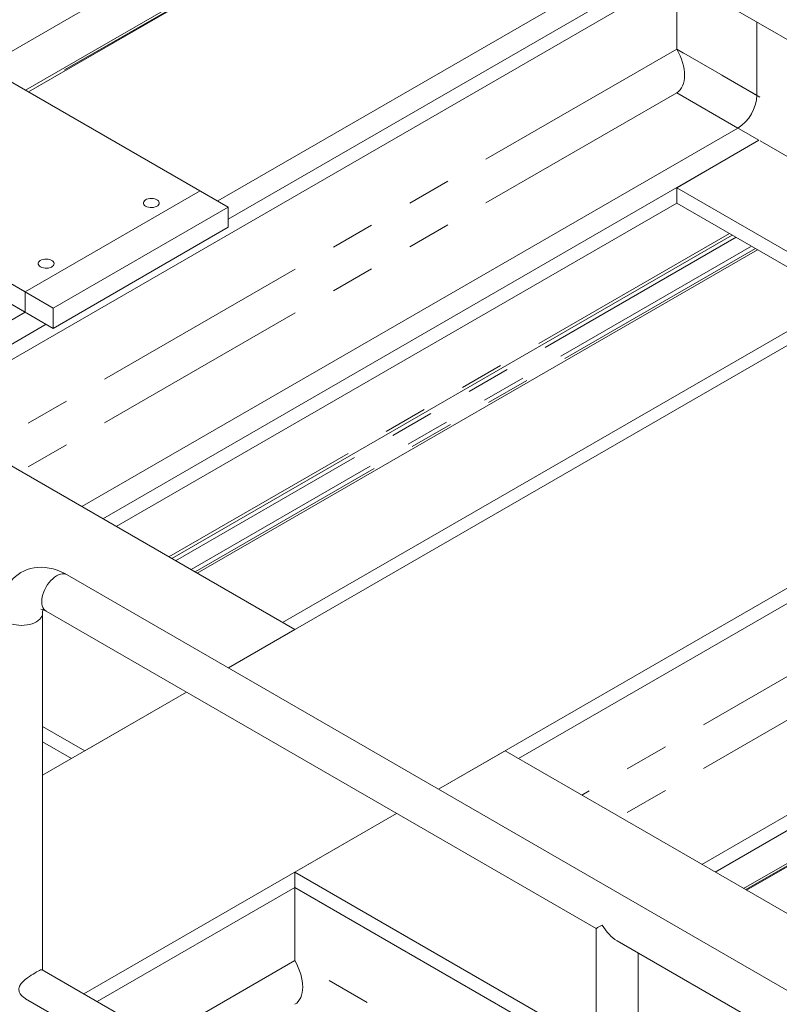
# Model space of a CAD drawing. Header units: millimetres. Extents: x 525 to 29324, y 175 to 20618.
# Tile 231 of 256: x 8933 to 9700, y 14715 to 15709. Entities that reach past the tile are written whole.
import ezdxf

# ---------------------------------------------------------------- set-up
doc = ezdxf.new("R2010")
doc.units = ezdxf.units.MM
doc.linetypes.add('SLD-Centrada-doble', pattern=[12.7, 6.35, -1.27, 1.27, -1.27, 1.27, -1.27])
doc.linetypes.add('SLD-Continua', pattern=[0])

msp = doc.modelspace()

# ---------------------------------------------------------------- linework, layer by layer
at = {"color": 7, "linetype": 'SLD-Continua', "lineweight": 18, "ltscale": 35}
for p, q in [((12834.34, 17185.32), (9144.03, 15054.96)), ((12834.34, 17185.32), (9144.03, 15054.96)), ((12834.34, 17185.32), (9144.03, 15054.96)), ((12834.34, 17185.32), (9144.03, 15054.96)), ((12834.34, 17185.32), (9144.03, 15054.96)), ((12834.34, 17185.32), (9144.03, 15054.96)), ((12834.34, 17185.32), (9144.03, 15054.96)), ((12834.34, 17185.32), (9144.03, 15054.96)), ((13046.47, 17062.86), (9356.17, 14932.49)), ((13046.47, 17062.86), (9356.17, 14932.49)), ((13046.47, 17062.86), (9356.17, 14932.49)), ((13046.47, 17062.86), (9356.17, 14932.49)), ((13046.47, 17062.86), (9356.17, 14932.49)), ((13046.47, 17062.86), (9356.17, 14932.49)), ((13046.47, 17062.86), (9356.17, 14932.49)), ((13046.47, 17062.86), (9356.17, 14932.49)), ((11046.12, 16851.04), (8942.48, 15636.63)), ((11046.12, 16851.04), (8942.48, 15636.63)), ((11046.12, 16851.04), (8942.48, 15636.63)), ((11046.12, 16851.04), (8942.48, 15636.63)), ((11046.12, 16851.04), (8942.48, 15636.63)), ((11046.12, 16851.04), (8942.48, 15636.63)), ((11046.12, 16851.04), (8942.48, 15636.63)), ((11046.12, 16851.04), (8942.48, 15636.63)), ((11046.12, 16851.04), (8942.48, 15636.63)), ((11237.04, 16740.82), (9133.4, 15526.42)), ((11258.25, 16728.58), (9144, 15508.05)), ((11258.25, 16728.58), (9144, 15508.05)), ((11258.25, 16728.58), (9144, 15508.05)), ((11258.25, 16728.58), (9144, 15508.05)), ((11258.25, 16728.58), (9144, 15508.05)), ((11258.25, 16728.58), (9144, 15508.05)), ((11258.25, 16728.58), (9144, 15508.05)), ((11258.25, 16728.58), (9144, 15508.05)), ((9128.09, 15794.77), (8898.32, 15662.12)), ((9128.09, 15794.77), (8898.32, 15662.12)), ((9128.09, 15794.77), (8898.32, 15662.12)), ((9128.09, 15794.77), (8898.32, 15662.12)), ((9128.09, 15794.77), (8898.32, 15662.12)), ((9128.09, 15794.77), (8898.32, 15662.12)), ((9128.09, 15794.77), (8898.32, 15662.12)), ((9128.09, 15794.77), (8898.32, 15662.12)), ((9128.09, 15794.77), (8898.32, 15662.12)), ((9169.11, 15771.09), (8939.33, 15638.45)), ((9169.11, 15771.09), (8939.33, 15638.45)), ((9169.11, 15771.09), (8939.33, 15638.45)), ((9169.11, 15771.09), (8939.33, 15638.45)), ((9169.11, 15771.09), (8939.33, 15638.45)), ((9169.11, 15771.09), (8939.33, 15638.45)), ((9169.11, 15771.09), (8939.33, 15638.45)), ((9169.11, 15771.09), (8939.33, 15638.45)), ((9169.11, 15771.09), (8939.33, 15638.45)), ((8942.33, 15636.72), (9172.1, 15769.36)), ((8942.33, 15636.72), (9172.1, 15769.36)), ((8942.33, 15636.72), (9172.1, 15769.36)), ((8942.33, 15636.72), (9172.1, 15769.36)), ((8942.33, 15636.72), (9172.1, 15769.36)), ((8942.33, 15636.72), (9172.1, 15769.36)), ((8942.33, 15636.72), (9172.1, 15769.36)), ((8942.33, 15636.72), (9172.1, 15769.36)), ((8942.33, 15636.72), (9172.1, 15769.36)), ((9596.55, 15753.78), (8832.17, 15312.51)), ((9596.55, 15753.78), (8832.17, 15312.51)), ((9596.55, 15753.78), (8832.17, 15312.51)), ((9596.55, 15753.78), (8832.17, 15312.51)), ((9596.55, 15753.78), (8832.17, 15312.51)), ((9596.55, 15753.78), (8832.17, 15312.51)), ((9596.55, 15753.78), (8832.17, 15312.51)), ((9596.55, 15753.78), (8832.17, 15312.51)), ((9596.55, 15753.78), (9596.55, 15679.87)), ((9975.56, 15534.99), (9596.55, 15753.78)), ((9596.55, 15753.78), (9596.55, 15679.87)), ((9975.56, 15534.99), (9596.55, 15753.78)), ((9596.55, 15753.78), (9596.55, 15679.87)), ((9975.56, 15534.99), (9596.55, 15753.78)), ((9596.55, 15753.78), (9596.55, 15679.87)), ((9975.56, 15534.99), (9596.55, 15753.78)), ((9596.55, 15753.78), (9596.55, 15679.87)), ((9975.56, 15534.99), (9596.55, 15753.78)), ((9596.55, 15753.78), (9596.55, 15679.87)), ((9975.56, 15534.99), (9596.55, 15753.78)), ((9596.55, 15753.78), (9596.55, 15679.87)), ((9975.56, 15534.99), (9596.55, 15753.78)), ((9596.55, 15753.78), (9596.55, 15679.87)), ((9975.56, 15534.99), (9596.55, 15753.78)), ((9596.55, 15753.78), (9596.55, 15679.87)), ((9677.52, 15633.13), (9677.52, 15707.04)), ((9115.72, 15536.62), (8917.73, 15650.92)), ((9144, 15520.29), (8917.73, 15650.92)), ((9144, 15520.29), (8917.73, 15650.92)), ((9144, 15520.29), (8917.73, 15650.92)), ((9144, 15520.29), (8917.73, 15650.92)), ((9144, 15520.29), (8917.73, 15650.92)), ((9144, 15520.29), (8917.73, 15650.92)), ((9144, 15520.29), (8917.73, 15650.92)), ((9144, 15520.29), (8917.73, 15650.92)), ((9596.55, 15635.78), (9658.42, 15600.06)), ((9596.55, 15635.78), (9679.64, 15587.81)), ((9596.55, 15635.78), (9679.64, 15587.81)), ((9596.55, 15635.78), (9679.64, 15587.81)), ((9596.55, 15635.78), (9679.64, 15587.81)), ((9596.55, 15635.78), (9679.64, 15587.81)), ((9596.55, 15635.78), (9679.64, 15587.81)), ((9596.55, 15635.78), (9679.64, 15587.81)), ((9596.55, 15635.78), (9679.64, 15587.81)), ((9658.42, 15600.06), (8996.25, 15217.79)), ((9679.64, 15587.81), (9017.46, 15205.55)), ((9679.64, 15587.81), (9017.46, 15205.55)), ((9679.64, 15587.81), (9017.46, 15205.55)), ((9679.64, 15587.81), (9017.46, 15205.55)), ((9679.64, 15587.81), (9017.46, 15205.55)), ((9679.64, 15587.81), (9017.46, 15205.55)), ((9679.64, 15587.81), (9017.46, 15205.55)), ((9679.64, 15587.81), (9017.46, 15205.55)), ((9679.64, 15587.81), (9596.55, 15539.85)), ((9679.64, 15587.81), (9596.55, 15539.85)), ((9679.64, 15587.81), (9596.55, 15539.85)), ((9679.64, 15587.81), (9596.55, 15539.85)), ((9679.64, 15587.81), (9596.55, 15539.85)), ((9679.64, 15587.81), (9596.55, 15539.85)), ((9679.64, 15587.81), (9596.55, 15539.85)), ((9679.64, 15587.81), (9596.55, 15539.85)), ((8740.95, 15548.87), (8938.94, 15434.57)), ((8740.95, 15548.87), (8967.23, 15418.24)), ((8740.95, 15548.87), (8967.23, 15418.24)), ((8740.95, 15548.87), (8967.23, 15418.24)), ((8740.95, 15548.87), (8967.23, 15418.24)), ((8740.95, 15548.87), (8967.23, 15418.24)), ((8740.95, 15548.87), (8967.23, 15418.24)), ((8740.95, 15548.87), (8967.23, 15418.24)), ((8740.95, 15548.87), (8967.23, 15418.24)), ((9596.55, 15539.85), (9596.55, 15524.33)), ((9790.27, 15428.02), (9596.55, 15539.85)), ((9596.55, 15539.85), (9596.55, 15524.33)), ((9790.27, 15428.02), (9596.55, 15539.85)), ((9596.55, 15539.85), (9596.55, 15524.33)), ((9790.27, 15428.02), (9596.55, 15539.85)), ((9790.27, 15428.02), (9596.55, 15539.85)), ((9596.55, 15539.85), (9596.55, 15524.33)), ((9596.55, 15539.85), (9596.55, 15524.33)), ((9790.27, 15428.02), (9596.55, 15539.85)), ((9790.27, 15428.02), (9596.55, 15539.85)), ((9596.55, 15539.85), (9596.55, 15524.33)), ((9596.55, 15539.85), (9596.55, 15524.33)), ((9790.27, 15428.02), (9596.55, 15539.85)), ((9596.55, 15539.85), (9596.55, 15524.33)), ((9790.27, 15428.02), (9596.55, 15539.85)), ((9115.72, 15536.62), (8938.94, 15434.57)), ((8740.95, 15528.46), (8938.94, 15414.16)), ((8740.95, 15528.46), (8967.23, 15397.83)), ((8740.95, 15528.46), (8967.23, 15397.83)), ((8740.95, 15528.46), (8967.23, 15397.83)), ((8740.95, 15528.46), (8967.23, 15397.83)), ((8740.95, 15528.46), (8967.23, 15397.83)), ((8740.95, 15528.46), (8967.23, 15397.83)), ((8740.95, 15528.46), (8967.23, 15397.83)), ((8740.95, 15528.46), (8967.23, 15397.83)), ((8967.23, 15418.24), (9144, 15520.29)), ((8967.23, 15418.24), (9144, 15520.29)), ((8967.23, 15418.24), (9144, 15520.29)), ((8967.23, 15418.24), (9144, 15520.29)), ((8967.23, 15418.24), (9144, 15520.29)), ((8967.23, 15418.24), (9144, 15520.29)), ((8967.23, 15418.24), (9144, 15520.29)), ((8967.23, 15418.24), (9144, 15520.29)), ((9596.55, 15524.33), (9030.9, 15197.79)), ((9596.55, 15524.33), (9030.9, 15197.79)), ((9596.55, 15524.33), (9030.9, 15197.79)), ((9596.55, 15524.33), (9030.9, 15197.79)), ((9596.55, 15524.33), (9030.9, 15197.79)), ((9596.55, 15524.33), (9030.9, 15197.79)), ((9596.55, 15524.33), (9030.9, 15197.79)), ((9596.55, 15524.33), (9030.9, 15197.79)), ((9144, 15520.29), (9144, 15499.88)), ((9144, 15520.29), (9144, 15499.88)), ((9144, 15520.29), (9144, 15499.88)), ((9144, 15520.29), (9144, 15499.88)), ((9144, 15520.29), (9144, 15499.88)), ((9144, 15520.29), (9144, 15499.88)), ((9144, 15520.29), (9144, 15499.88)), ((9144, 15520.29), (9144, 15499.88)), ((9776.83, 15420.26), (9596.55, 15524.33)), ((9776.83, 15420.26), (9596.55, 15524.33)), ((9776.83, 15420.26), (9596.55, 15524.33)), ((9776.83, 15420.26), (9596.55, 15524.33)), ((9776.83, 15420.26), (9596.55, 15524.33)), ((9776.83, 15420.26), (9596.55, 15524.33)), ((9776.83, 15420.26), (9596.55, 15524.33)), ((9776.83, 15420.26), (9596.55, 15524.33)), ((8967.23, 15397.83), (9144, 15499.88)), ((8967.23, 15397.83), (9144, 15499.88)), ((8967.23, 15397.83), (9144, 15499.88)), ((8967.23, 15397.83), (9144, 15499.88)), ((8967.23, 15397.83), (9144, 15499.88)), ((8967.23, 15397.83), (9144, 15499.88)), ((8967.23, 15397.83), (9144, 15499.88)), ((8967.23, 15397.83), (9144, 15499.88)), ((9086.89, 15165.47), (9652.54, 15492.01)), ((9678.24, 15477.18), (9112.59, 15150.63)), ((9678.24, 15477.18), (9112.59, 15150.63)), ((9678.24, 15477.18), (9112.59, 15150.63)), ((9678.24, 15477.18), (9112.59, 15150.63)), ((9678.24, 15477.18), (9112.59, 15150.63)), ((9678.24, 15477.18), (9112.59, 15150.63)), ((9678.24, 15477.18), (9112.59, 15150.63)), ((9678.24, 15477.18), (9112.59, 15150.63)), ((8938.94, 15414.16), (8938.94, 15434.57)), ((9764.49, 15427.38), (9198.84, 15100.84)), ((9764.49, 15427.38), (9198.84, 15100.84)), ((9764.49, 15427.38), (9198.84, 15100.84)), ((9764.49, 15427.38), (9198.84, 15100.84)), ((9764.49, 15427.38), (9198.84, 15100.84)), ((9764.49, 15427.38), (9198.84, 15100.84)), ((9764.49, 15427.38), (9198.84, 15100.84)), ((9764.49, 15427.38), (9198.84, 15100.84)), ((8938.94, 15414.16), (8730.34, 15293.74)), ((8967.23, 15418.24), (8967.23, 15397.83)), ((8967.23, 15418.24), (8967.23, 15397.83)), ((8967.23, 15418.24), (8967.23, 15397.83)), ((8967.23, 15418.24), (8967.23, 15397.83)), ((8967.23, 15418.24), (8967.23, 15397.83)), ((8967.23, 15418.24), (8967.23, 15397.83)), ((8967.23, 15418.24), (8967.23, 15397.83)), ((8967.23, 15418.24), (8967.23, 15397.83)), ((8960.16, 15401.91), (8751.56, 15281.49)), ((8960.16, 15401.91), (8751.56, 15281.49)), ((8960.16, 15401.91), (8751.56, 15281.49)), ((8960.16, 15401.91), (8751.56, 15281.49)), ((8960.16, 15401.91), (8751.56, 15281.49)), ((8960.16, 15401.91), (8751.56, 15281.49)), ((8960.16, 15401.91), (8751.56, 15281.49)), ((8960.16, 15401.91), (8751.56, 15281.49)), ((10201.13, 15404.77), (9436.75, 14963.5)), ((10201.13, 15404.77), (9436.75, 14963.5)), ((10201.13, 15404.77), (9436.75, 14963.5)), ((10201.13, 15404.77), (9436.75, 14963.5)), ((10201.13, 15404.77), (9436.75, 14963.5)), ((10201.13, 15404.77), (9436.75, 14963.5)), ((10201.13, 15404.77), (9436.75, 14963.5)), ((10201.13, 15404.77), (9436.75, 14963.5)), ((9211.18, 15093.72), (8818.73, 15320.27)), ((9211.18, 15093.72), (8818.73, 15320.27)), ((9211.18, 15093.72), (8818.73, 15320.27)), ((9211.18, 15093.72), (8818.73, 15320.27)), ((9211.18, 15093.72), (8818.73, 15320.27)), ((9211.18, 15093.72), (8818.73, 15320.27)), ((9211.18, 15093.72), (8818.73, 15320.27)), ((9211.18, 15093.72), (8818.73, 15320.27)), ((10284.21, 15238.8), (9622.04, 14856.53)), ((10284.21, 15238.8), (9622.04, 14856.53)), ((10284.21, 15238.8), (9622.04, 14856.53)), ((10284.21, 15238.8), (9622.04, 14856.53)), ((10284.21, 15238.8), (9622.04, 14856.53)), ((10284.21, 15238.8), (9622.04, 14856.53)), ((10284.21, 15238.8), (9622.04, 14856.53)), ((10284.21, 15238.8), (9622.04, 14856.53)), ((10201.13, 15175.32), (9635.48, 14848.78)), ((10201.13, 15175.32), (9635.48, 14848.78)), ((10201.13, 15175.32), (9635.48, 14848.78)), ((10201.13, 15175.32), (9635.48, 14848.78)), ((10201.13, 15175.32), (9635.48, 14848.78)), ((10201.13, 15175.32), (9635.48, 14848.78)), ((10201.13, 15175.32), (9635.48, 14848.78)), ((10201.13, 15175.32), (9635.48, 14848.78)), ((10229.77, 15158.79), (9664.11, 14832.24)), ((10229.77, 15158.79), (9664.11, 14832.24)), ((10229.77, 15158.79), (9664.11, 14832.24)), ((10229.77, 15158.79), (9664.11, 14832.24)), ((10229.77, 15158.79), (9664.11, 14832.24)), ((10229.77, 15158.79), (9664.11, 14832.24)), ((10229.77, 15158.79), (9664.11, 14832.24)), ((10229.77, 15158.79), (9664.11, 14832.24)), ((9667.11, 14830.51), (10232.76, 15157.06)), ((9667.11, 14830.51), (10232.76, 15157.06)), ((9667.11, 14830.51), (10232.76, 15157.06)), ((9667.11, 14830.51), (10232.76, 15157.06)), ((9667.11, 14830.51), (10232.76, 15157.06)), ((9667.11, 14830.51), (10232.76, 15157.06)), ((9667.11, 14830.51), (10232.76, 15157.06)), ((9667.11, 14830.51), (10232.76, 15157.06)), ((10112.65, 14495.79), (8981.28, 15148.91)), ((8960.08, 15112.19), (9515.16, 14791.75)), ((8956.52, 14749.91), (8956.52, 15110.14)), ((9211.18, 15093.72), (9144.03, 15054.96)), ((9211.18, 15093.72), (9144.03, 15054.96)), ((9211.18, 15093.72), (9144.03, 15054.96)), ((9211.18, 15093.72), (9144.03, 15054.96)), ((9211.18, 15093.72), (9144.03, 15054.96)), ((9211.18, 15093.72), (9144.03, 15054.96)), ((9211.18, 15093.72), (9144.03, 15054.96)), ((9211.18, 15093.72), (9144.03, 15054.96)), ((9101.63, 15030.48), (8956.52, 14946.71)), ((9101.63, 15030.48), (8956.52, 14946.71)), ((9101.63, 15030.48), (8956.52, 14946.71)), ((9101.63, 15030.48), (8956.52, 14946.71)), ((9101.63, 15030.48), (8956.52, 14946.71)), ((9101.63, 15030.48), (8956.52, 14946.71)), ((9101.63, 15030.48), (8956.52, 14946.71)), ((9101.63, 15030.48), (8956.52, 14946.71)), ((9101.63, 15030.48), (8999.05, 14971.26)), ((9101.63, 15030.48), (8999.05, 14971.26)), ((9101.63, 15030.48), (8999.05, 14971.26)), ((9101.63, 15030.48), (8999.05, 14971.26)), ((9101.63, 15030.48), (8999.05, 14971.26)), ((9101.63, 15030.48), (8999.05, 14971.26)), ((9101.63, 15030.48), (8999.05, 14971.26)), ((9101.63, 15030.48), (8999.05, 14971.26)), ((8999.05, 14971.26), (8956.52, 14995.81)), ((8999.05, 14971.26), (8956.52, 14995.81)), ((8999.05, 14971.26), (8956.52, 14995.81)), ((8999.05, 14971.26), (8956.52, 14995.81)), ((8999.05, 14971.26), (8956.52, 14995.81)), ((8999.05, 14971.26), (8956.52, 14995.81)), ((8999.05, 14971.26), (8956.52, 14995.81)), ((8999.05, 14971.26), (8956.52, 14995.81)), ((8985.61, 14963.5), (8956.52, 14980.29)), ((8985.61, 14963.5), (8956.52, 14980.29)), ((8985.61, 14963.5), (8956.52, 14980.29)), ((8985.61, 14963.5), (8956.52, 14980.29)), ((8985.61, 14963.5), (8956.52, 14980.29)), ((8985.61, 14963.5), (8956.52, 14980.29)), ((8985.61, 14963.5), (8956.52, 14980.29)), ((8985.61, 14963.5), (8956.52, 14980.29)), ((9423.31, 14971.26), (9356.17, 14932.49)), ((9423.31, 14971.26), (9356.17, 14932.49)), ((9423.31, 14971.26), (9356.17, 14932.49)), ((9423.31, 14971.26), (9356.17, 14932.49)), ((9423.31, 14971.26), (9356.17, 14932.49)), ((9423.31, 14971.26), (9356.17, 14932.49)), ((9423.31, 14971.26), (9356.17, 14932.49)), ((9423.31, 14971.26), (9356.17, 14932.49)), ((9847.57, 14726.33), (9423.31, 14971.26)), ((9847.57, 14726.33), (9423.31, 14971.26)), ((9847.57, 14726.33), (9423.31, 14971.26)), ((9847.57, 14726.33), (9423.31, 14971.26)), ((9847.57, 14726.33), (9423.31, 14971.26)), ((9847.57, 14726.33), (9423.31, 14971.26)), ((9847.57, 14726.33), (9423.31, 14971.26)), ((9847.57, 14726.33), (9423.31, 14971.26)), ((9313.76, 14908.02), (8998.2, 14725.85)), ((9313.76, 14908.02), (8998.2, 14725.85)), ((9313.76, 14908.02), (8998.2, 14725.85)), ((9313.76, 14908.02), (8998.2, 14725.85)), ((9313.76, 14908.02), (8998.2, 14725.85)), ((9313.76, 14908.02), (8998.2, 14725.85)), ((9313.76, 14908.02), (8998.2, 14725.85)), ((9313.76, 14908.02), (8998.2, 14725.85)), ((9313.76, 14908.02), (9211.18, 14848.8)), ((9313.76, 14908.02), (9211.18, 14848.8)), ((9313.76, 14908.02), (9211.18, 14848.8)), ((9313.76, 14908.02), (9211.18, 14848.8)), ((9313.76, 14908.02), (9211.18, 14848.8)), ((9313.76, 14908.02), (9211.18, 14848.8)), ((9313.76, 14908.02), (9211.18, 14848.8)), ((9313.76, 14908.02), (9211.18, 14848.8)), ((9515.16, 14673.31), (9211.18, 14848.8)), ((9211.18, 14848.8), (9211.18, 14833.28)), ((9515.16, 14673.31), (9211.18, 14848.8)), ((9211.18, 14848.8), (9211.18, 14833.28)), ((9211.18, 14848.8), (9211.18, 14833.28)), ((9515.16, 14673.31), (9211.18, 14848.8)), ((9515.16, 14673.31), (9211.18, 14848.8)), ((9211.18, 14848.8), (9211.18, 14833.28)), ((9515.16, 14673.31), (9211.18, 14848.8)), ((9211.18, 14848.8), (9211.18, 14833.28)), ((9211.18, 14848.8), (9211.18, 14833.28)), ((9515.16, 14673.31), (9211.18, 14848.8)), ((9515.16, 14673.31), (9211.18, 14848.8)), ((9211.18, 14848.8), (9211.18, 14833.28)), ((9515.16, 14673.31), (9211.18, 14848.8)), ((9211.18, 14848.8), (9211.18, 14833.28)), ((9211.18, 14833.28), (9011.64, 14718.09)), ((9211.18, 14833.28), (9011.64, 14718.09)), ((9211.18, 14833.28), (9011.64, 14718.09)), ((9211.18, 14833.28), (9011.64, 14718.09)), ((9211.18, 14833.28), (9011.64, 14718.09)), ((9211.18, 14833.28), (9011.64, 14718.09)), ((9211.18, 14833.28), (9011.64, 14718.09)), ((9211.18, 14833.28), (9011.64, 14718.09)), ((9515.16, 14657.79), (9211.18, 14833.28)), ((9211.18, 14833.28), (9211.18, 14759.37)), ((9515.16, 14657.79), (9211.18, 14833.28)), ((9211.18, 14833.28), (9211.18, 14759.37)), ((9515.16, 14657.79), (9211.18, 14833.28)), ((9211.18, 14833.28), (9211.18, 14759.37)), ((9515.16, 14657.79), (9211.18, 14833.28)), ((9211.18, 14833.28), (9211.18, 14759.37)), ((9515.16, 14657.79), (9211.18, 14833.28)), ((9211.18, 14833.28), (9211.18, 14759.37)), ((9515.16, 14657.79), (9211.18, 14833.28)), ((9211.18, 14833.28), (9211.18, 14759.37)), ((9515.16, 14657.79), (9211.18, 14833.28)), ((9211.18, 14833.28), (9211.18, 14759.37)), ((9515.16, 14657.79), (9211.18, 14833.28)), ((9211.18, 14833.28), (9211.18, 14759.37)), ((9515.16, 14791.75), (9515.16, 14402)), ((9536.36, 14779.51), (10091.45, 14459.07)), ((9557.56, 14402.94), (9557.56, 14767.27)), ((9515.16, 14427.41), (8956.15, 14750.13)), ((8939.3, 14720.94), (9515.16, 14388.5))]:
    msp.add_line(p, q, dxfattribs=at)
at = {"color": 8, "linetype": 'SLD-Centrada-doble', "lineweight": 18, "ltscale": 35}
for p, q in [((9171.2, 15769.89), (8941.42, 15637.24)), ((9171.2, 15769.89), (8941.42, 15637.24)), ((9171.2, 15769.89), (8941.42, 15637.24)), ((9171.2, 15769.89), (8941.42, 15637.24)), ((9171.2, 15769.89), (8941.42, 15637.24)), ((9171.2, 15769.89), (8941.42, 15637.24)), ((9171.2, 15769.89), (8941.42, 15637.24)), ((9171.2, 15769.89), (8941.42, 15637.24)), ((9171.2, 15769.89), (8941.42, 15637.24)), ((9596.55, 15679.87), (8896.19, 15275.56)), ((9596.55, 15679.87), (8896.19, 15275.56)), ((9596.55, 15679.87), (8896.19, 15275.56)), ((9596.55, 15679.87), (8896.19, 15275.56)), ((9596.55, 15679.87), (8896.19, 15275.56)), ((9596.55, 15679.87), (8896.19, 15275.56)), ((9596.55, 15679.87), (8896.19, 15275.56)), ((9596.55, 15679.87), (8896.19, 15275.56)), ((9596.55, 15679.87), (8896.19, 15275.56)), ((9677.52, 15633.13), (9596.55, 15679.87)), ((9911.54, 15498.03), (9596.55, 15679.87)), ((9911.54, 15498.03), (9596.55, 15679.87)), ((9911.54, 15498.03), (9596.55, 15679.87)), ((9911.54, 15498.03), (9596.55, 15679.87)), ((9911.54, 15498.03), (9596.55, 15679.87)), ((9911.54, 15498.03), (9596.55, 15679.87)), ((9911.54, 15498.03), (9596.55, 15679.87)), ((9911.54, 15498.03), (9596.55, 15679.87)), ((9596.55, 15635.78), (8934.38, 15253.51)), ((9596.55, 15635.78), (8934.38, 15253.51)), ((9596.55, 15635.78), (8934.38, 15253.51)), ((9596.55, 15635.78), (8934.38, 15253.51)), ((9596.55, 15635.78), (8934.38, 15253.51)), ((9596.55, 15635.78), (8934.38, 15253.51)), ((9596.55, 15635.78), (8934.38, 15253.51)), ((9596.55, 15635.78), (8934.38, 15253.51)), ((9596.55, 15635.78), (8934.38, 15253.51)), ((9873.35, 15475.98), (9679.64, 15587.81)), ((9873.35, 15475.98), (9679.64, 15587.81)), ((9873.35, 15475.98), (9679.64, 15587.81)), ((9873.35, 15475.98), (9679.64, 15587.81)), ((9873.35, 15475.98), (9679.64, 15587.81)), ((9873.35, 15475.98), (9679.64, 15587.81)), ((9873.35, 15475.98), (9679.64, 15587.81)), ((9873.35, 15475.98), (9679.64, 15587.81)), ((9649.77, 15493.61), (9084.12, 15167.07)), ((9649.77, 15493.61), (9084.12, 15167.07)), ((9649.77, 15493.61), (9084.12, 15167.07)), ((9649.77, 15493.61), (9084.12, 15167.07)), ((9649.77, 15493.61), (9084.12, 15167.07)), ((9649.77, 15493.61), (9084.12, 15167.07)), ((9649.77, 15493.61), (9084.12, 15167.07)), ((9649.77, 15493.61), (9084.12, 15167.07)), ((9649.77, 15493.61), (9084.12, 15167.07)), ((9656.45, 15489.75), (9090.8, 15163.21)), ((9656.45, 15489.75), (9090.8, 15163.21)), ((9656.45, 15489.75), (9090.8, 15163.21)), ((9656.45, 15489.75), (9090.8, 15163.21)), ((9656.45, 15489.75), (9090.8, 15163.21)), ((9656.45, 15489.75), (9090.8, 15163.21)), ((9656.45, 15489.75), (9090.8, 15163.21)), ((9656.45, 15489.75), (9090.8, 15163.21)), ((9672.09, 15480.73), (9106.44, 15154.18)), ((9672.09, 15480.73), (9106.44, 15154.18)), ((9672.09, 15480.73), (9106.44, 15154.18)), ((9672.09, 15480.73), (9106.44, 15154.18)), ((9672.09, 15480.73), (9106.44, 15154.18)), ((9672.09, 15480.73), (9106.44, 15154.18)), ((9672.09, 15480.73), (9106.44, 15154.18)), ((9672.09, 15480.73), (9106.44, 15154.18)), ((9676.15, 15478.38), (9110.5, 15151.84)), ((9676.15, 15478.38), (9110.5, 15151.84)), ((9676.15, 15478.38), (9110.5, 15151.84)), ((9676.15, 15478.38), (9110.5, 15151.84)), ((9676.15, 15478.38), (9110.5, 15151.84)), ((9676.15, 15478.38), (9110.5, 15151.84)), ((9676.15, 15478.38), (9110.5, 15151.84)), ((9676.15, 15478.38), (9110.5, 15151.84)), ((10201.13, 15330.85), (9500.77, 14926.54)), ((10201.13, 15330.85), (9500.77, 14926.54)), ((10201.13, 15330.85), (9500.77, 14926.54)), ((10201.13, 15330.85), (9500.77, 14926.54)), ((10201.13, 15330.85), (9500.77, 14926.54)), ((10201.13, 15330.85), (9500.77, 14926.54)), ((10201.13, 15330.85), (9500.77, 14926.54)), ((10201.13, 15330.85), (9500.77, 14926.54)), ((10201.13, 15286.76), (9538.95, 14904.5)), ((10201.13, 15286.76), (9538.95, 14904.5)), ((10201.13, 15286.76), (9538.95, 14904.5)), ((10201.13, 15286.76), (9538.95, 14904.5)), ((10201.13, 15286.76), (9538.95, 14904.5)), ((10201.13, 15286.76), (9538.95, 14904.5)), ((10201.13, 15286.76), (9538.95, 14904.5)), ((10201.13, 15286.76), (9538.95, 14904.5)), ((10231.86, 15157.58), (9666.2, 14831.04)), ((10231.86, 15157.58), (9666.2, 14831.04)), ((10231.86, 15157.58), (9666.2, 14831.04)), ((10231.86, 15157.58), (9666.2, 14831.04)), ((10231.86, 15157.58), (9666.2, 14831.04)), ((10231.86, 15157.58), (9666.2, 14831.04)), ((10231.86, 15157.58), (9666.2, 14831.04)), ((10231.86, 15157.58), (9666.2, 14831.04)), ((9211.18, 14759.37), (9075.66, 14681.13)), ((9211.18, 14759.37), (9075.66, 14681.13)), ((9211.18, 14759.37), (9075.66, 14681.13)), ((9211.18, 14759.37), (9075.66, 14681.13)), ((9211.18, 14759.37), (9075.66, 14681.13)), ((9211.18, 14759.37), (9075.66, 14681.13)), ((9211.18, 14759.37), (9075.66, 14681.13)), ((9211.18, 14759.37), (9075.66, 14681.13)), ((9515.16, 14583.88), (9211.18, 14759.37)), ((9515.16, 14583.88), (9211.18, 14759.37)), ((9515.16, 14583.88), (9211.18, 14759.37)), ((9515.16, 14583.88), (9211.18, 14759.37)), ((9515.16, 14583.88), (9211.18, 14759.37)), ((9515.16, 14583.88), (9211.18, 14759.37)), ((9515.16, 14583.88), (9211.18, 14759.37)), ((9515.16, 14583.88), (9211.18, 14759.37))]:
    msp.add_line(p, q, dxfattribs=at)
at = {"color": 7, "linetype": 'SLD-Continua', "lineweight": 18, "ltscale": 35, "flags": 128}
for points in [[(9060.56, 15521.11), (9061.91, 15520.49), (9063.46, 15520.04), (9065.14, 15519.8), (9066.87, 15519.77), (9068.57, 15519.96), (9070.16, 15520.36), (9071.56, 15520.94), (9072.72, 15521.68), (9073.57, 15522.55), (9074.08, 15523.51), (9074.22, 15524.5), (9073.99, 15525.49), (9073.39, 15526.43), (9072.46, 15527.27), (9071.23, 15527.98), (9069.78, 15528.51), (9068.15, 15528.86), (9066.44, 15528.99), (9064.71, 15528.91), (9063.06, 15528.62), (9061.55, 15528.13), (9060.27, 15527.46), (9059.26, 15526.65), (9058.57, 15525.73), (9058.25, 15524.75), (9058.29, 15523.75), (9058.71, 15522.78), (9059.48, 15521.89), (9060.56, 15521.11)], [(9060.56, 15521.11), (9061.91, 15520.49), (9063.46, 15520.04), (9065.14, 15519.8), (9066.87, 15519.77), (9068.57, 15519.96), (9070.16, 15520.36), (9071.56, 15520.94), (9072.72, 15521.68), (9073.57, 15522.55), (9074.08, 15523.51), (9074.22, 15524.5), (9073.99, 15525.49), (9073.39, 15526.43), (9072.46, 15527.27), (9071.23, 15527.98), (9069.78, 15528.51), (9068.15, 15528.86), (9066.44, 15528.99), (9064.71, 15528.91), (9063.06, 15528.62), (9061.55, 15528.13), (9060.27, 15527.46), (9059.26, 15526.65), (9058.57, 15525.73), (9058.25, 15524.75), (9058.29, 15523.75), (9058.71, 15522.78), (9059.48, 15521.89), (9060.56, 15521.11)], [(9060.56, 15521.11), (9061.91, 15520.49), (9063.46, 15520.04), (9065.14, 15519.8), (9066.87, 15519.77), (9068.57, 15519.96), (9070.16, 15520.36), (9071.56, 15520.94), (9072.72, 15521.68), (9073.57, 15522.55), (9074.08, 15523.51), (9074.22, 15524.5), (9073.99, 15525.49), (9073.39, 15526.43), (9072.46, 15527.27), (9071.23, 15527.98), (9069.78, 15528.51), (9068.15, 15528.86), (9066.44, 15528.99), (9064.71, 15528.91), (9063.06, 15528.62), (9061.55, 15528.13), (9060.27, 15527.46), (9059.26, 15526.65), (9058.57, 15525.73), (9058.25, 15524.75), (9058.29, 15523.75), (9058.71, 15522.78), (9059.48, 15521.89), (9060.56, 15521.11)], [(9060.56, 15521.11), (9061.91, 15520.49), (9063.46, 15520.04), (9065.14, 15519.8), (9066.87, 15519.77), (9068.57, 15519.96), (9070.16, 15520.36), (9071.56, 15520.94), (9072.72, 15521.68), (9073.57, 15522.55), (9074.08, 15523.51), (9074.22, 15524.5), (9073.99, 15525.49), (9073.39, 15526.43), (9072.46, 15527.27), (9071.23, 15527.98), (9069.78, 15528.51), (9068.15, 15528.86), (9066.44, 15528.99), (9064.71, 15528.91), (9063.06, 15528.62), (9061.55, 15528.13), (9060.27, 15527.46), (9059.26, 15526.65), (9058.57, 15525.73), (9058.25, 15524.75), (9058.29, 15523.75), (9058.71, 15522.78), (9059.48, 15521.89), (9060.56, 15521.11)], [(9060.56, 15521.11), (9061.91, 15520.49), (9063.46, 15520.04), (9065.14, 15519.8), (9066.87, 15519.77), (9068.57, 15519.96), (9070.16, 15520.36), (9071.56, 15520.94), (9072.72, 15521.68), (9073.57, 15522.55), (9074.08, 15523.51), (9074.22, 15524.5), (9073.99, 15525.49), (9073.39, 15526.43), (9072.46, 15527.27), (9071.23, 15527.98), (9069.78, 15528.51), (9068.15, 15528.86), (9066.44, 15528.99), (9064.71, 15528.91), (9063.06, 15528.62), (9061.55, 15528.13), (9060.27, 15527.46), (9059.26, 15526.65), (9058.57, 15525.73), (9058.25, 15524.75), (9058.29, 15523.75), (9058.71, 15522.78), (9059.48, 15521.89), (9060.56, 15521.11)], [(9060.56, 15521.11), (9061.91, 15520.49), (9063.46, 15520.04), (9065.14, 15519.8), (9066.87, 15519.77), (9068.57, 15519.96), (9070.16, 15520.36), (9071.56, 15520.94), (9072.72, 15521.68), (9073.57, 15522.55), (9074.08, 15523.51), (9074.22, 15524.5), (9073.99, 15525.49), (9073.39, 15526.43), (9072.46, 15527.27), (9071.23, 15527.98), (9069.78, 15528.51), (9068.15, 15528.86), (9066.44, 15528.99), (9064.71, 15528.91), (9063.06, 15528.62), (9061.55, 15528.13), (9060.27, 15527.46), (9059.26, 15526.65), (9058.57, 15525.73), (9058.25, 15524.75), (9058.29, 15523.75), (9058.71, 15522.78), (9059.48, 15521.89), (9060.56, 15521.11)], [(9060.56, 15521.11), (9061.91, 15520.49), (9063.46, 15520.04), (9065.14, 15519.8), (9066.87, 15519.77), (9068.57, 15519.96), (9070.16, 15520.36), (9071.56, 15520.94), (9072.72, 15521.68), (9073.57, 15522.55), (9074.08, 15523.51), (9074.22, 15524.5), (9073.99, 15525.49), (9073.39, 15526.43), (9072.46, 15527.27), (9071.23, 15527.98), (9069.78, 15528.51), (9068.15, 15528.86), (9066.44, 15528.99), (9064.71, 15528.91), (9063.06, 15528.62), (9061.55, 15528.13), (9060.27, 15527.46), (9059.26, 15526.65), (9058.57, 15525.73), (9058.25, 15524.75), (9058.29, 15523.75), (9058.71, 15522.78), (9059.48, 15521.89), (9060.56, 15521.11)], [(9060.56, 15521.11), (9061.91, 15520.49), (9063.46, 15520.04), (9065.14, 15519.8), (9066.87, 15519.77), (9068.57, 15519.96), (9070.16, 15520.36), (9071.56, 15520.94), (9072.72, 15521.68), (9073.57, 15522.55), (9074.08, 15523.51), (9074.22, 15524.5), (9073.99, 15525.49), (9073.39, 15526.43), (9072.46, 15527.27), (9071.23, 15527.98), (9069.78, 15528.51), (9068.15, 15528.86), (9066.44, 15528.99), (9064.71, 15528.91), (9063.06, 15528.62), (9061.55, 15528.13), (9060.27, 15527.46), (9059.26, 15526.65), (9058.57, 15525.73), (9058.25, 15524.75), (9058.29, 15523.75), (9058.71, 15522.78), (9059.48, 15521.89), (9060.56, 15521.11)], [(9060.56, 15521.11), (9061.91, 15520.49), (9063.46, 15520.04), (9065.14, 15519.8), (9066.87, 15519.77), (9068.57, 15519.96), (9070.16, 15520.36), (9071.56, 15520.94), (9072.72, 15521.68), (9073.57, 15522.55), (9074.08, 15523.51), (9074.22, 15524.5), (9073.99, 15525.49), (9073.39, 15526.43), (9072.46, 15527.27), (9071.23, 15527.98), (9069.78, 15528.51), (9068.15, 15528.86), (9066.44, 15528.99), (9064.71, 15528.91), (9063.06, 15528.62), (9061.55, 15528.13), (9060.27, 15527.46), (9059.26, 15526.65), (9058.57, 15525.73), (9058.25, 15524.75), (9058.29, 15523.75), (9058.71, 15522.78), (9059.48, 15521.89), (9060.56, 15521.11)], [(8954.5, 15459.88), (8955.85, 15459.25), (8957.4, 15458.81), (8959.08, 15458.57), (8960.8, 15458.54), (8962.5, 15458.73), (8964.09, 15459.13), (8965.5, 15459.71), (8966.65, 15460.45), (8967.5, 15461.32), (8968.01, 15462.28), (8968.15, 15463.27), (8967.92, 15464.26), (8967.32, 15465.2), (8966.39, 15466.04), (8965.17, 15466.75), (8963.71, 15467.28), (8962.09, 15467.63), (8960.37, 15467.76), (8958.65, 15467.68), (8956.99, 15467.39), (8955.49, 15466.9), (8954.2, 15466.23), (8953.19, 15465.42), (8952.51, 15464.5), (8952.18, 15463.52), (8952.23, 15462.52), (8952.65, 15461.55), (8953.41, 15460.66), (8954.5, 15459.88)], [(8954.5, 15459.88), (8955.85, 15459.25), (8957.4, 15458.81), (8959.08, 15458.57), (8960.8, 15458.54), (8962.5, 15458.73), (8964.09, 15459.13), (8965.5, 15459.71), (8966.65, 15460.45), (8967.5, 15461.32), (8968.01, 15462.28), (8968.15, 15463.27), (8967.92, 15464.26), (8967.32, 15465.2), (8966.39, 15466.04), (8965.17, 15466.75), (8963.71, 15467.28), (8962.09, 15467.63), (8960.37, 15467.76), (8958.65, 15467.68), (8956.99, 15467.39), (8955.49, 15466.9), (8954.2, 15466.23), (8953.19, 15465.42), (8952.51, 15464.5), (8952.18, 15463.52), (8952.23, 15462.52), (8952.65, 15461.55), (8953.41, 15460.66), (8954.5, 15459.88)], [(8954.5, 15459.88), (8955.85, 15459.25), (8957.4, 15458.81), (8959.08, 15458.57), (8960.8, 15458.54), (8962.5, 15458.73), (8964.09, 15459.13), (8965.5, 15459.71), (8966.65, 15460.45), (8967.5, 15461.32), (8968.01, 15462.28), (8968.15, 15463.27), (8967.92, 15464.26), (8967.32, 15465.2), (8966.39, 15466.04), (8965.17, 15466.75), (8963.71, 15467.28), (8962.09, 15467.63), (8960.37, 15467.76), (8958.65, 15467.68), (8956.99, 15467.39), (8955.49, 15466.9), (8954.2, 15466.23), (8953.19, 15465.42), (8952.51, 15464.5), (8952.18, 15463.52), (8952.23, 15462.52), (8952.65, 15461.55), (8953.41, 15460.66), (8954.5, 15459.88)], [(8954.5, 15459.88), (8955.85, 15459.25), (8957.4, 15458.81), (8959.08, 15458.57), (8960.8, 15458.54), (8962.5, 15458.73), (8964.09, 15459.13), (8965.5, 15459.71), (8966.65, 15460.45), (8967.5, 15461.32), (8968.01, 15462.28), (8968.15, 15463.27), (8967.92, 15464.26), (8967.32, 15465.2), (8966.39, 15466.04), (8965.17, 15466.75), (8963.71, 15467.28), (8962.09, 15467.63), (8960.37, 15467.76), (8958.65, 15467.68), (8956.99, 15467.39), (8955.49, 15466.9), (8954.2, 15466.23), (8953.19, 15465.42), (8952.51, 15464.5), (8952.18, 15463.52), (8952.23, 15462.52), (8952.65, 15461.55), (8953.41, 15460.66), (8954.5, 15459.88)], [(8954.5, 15459.88), (8955.85, 15459.25), (8957.4, 15458.81), (8959.08, 15458.57), (8960.8, 15458.54), (8962.5, 15458.73), (8964.09, 15459.13), (8965.5, 15459.71), (8966.65, 15460.45), (8967.5, 15461.32), (8968.01, 15462.28), (8968.15, 15463.27), (8967.92, 15464.26), (8967.32, 15465.2), (8966.39, 15466.04), (8965.17, 15466.75), (8963.71, 15467.28), (8962.09, 15467.63), (8960.37, 15467.76), (8958.65, 15467.68), (8956.99, 15467.39), (8955.49, 15466.9), (8954.2, 15466.23), (8953.19, 15465.42), (8952.51, 15464.5), (8952.18, 15463.52), (8952.23, 15462.52), (8952.65, 15461.55), (8953.41, 15460.66), (8954.5, 15459.88)], [(8954.5, 15459.88), (8955.85, 15459.25), (8957.4, 15458.81), (8959.08, 15458.57), (8960.8, 15458.54), (8962.5, 15458.73), (8964.09, 15459.13), (8965.5, 15459.71), (8966.65, 15460.45), (8967.5, 15461.32), (8968.01, 15462.28), (8968.15, 15463.27), (8967.92, 15464.26), (8967.32, 15465.2), (8966.39, 15466.04), (8965.17, 15466.75), (8963.71, 15467.28), (8962.09, 15467.63), (8960.37, 15467.76), (8958.65, 15467.68), (8956.99, 15467.39), (8955.49, 15466.9), (8954.2, 15466.23), (8953.19, 15465.42), (8952.51, 15464.5), (8952.18, 15463.52), (8952.23, 15462.52), (8952.65, 15461.55), (8953.41, 15460.66), (8954.5, 15459.88)], [(8954.5, 15459.88), (8955.85, 15459.25), (8957.4, 15458.81), (8959.08, 15458.57), (8960.8, 15458.54), (8962.5, 15458.73), (8964.09, 15459.13), (8965.5, 15459.71), (8966.65, 15460.45), (8967.5, 15461.32), (8968.01, 15462.28), (8968.15, 15463.27), (8967.92, 15464.26), (8967.32, 15465.2), (8966.39, 15466.04), (8965.17, 15466.75), (8963.71, 15467.28), (8962.09, 15467.63), (8960.37, 15467.76), (8958.65, 15467.68), (8956.99, 15467.39), (8955.49, 15466.9), (8954.2, 15466.23), (8953.19, 15465.42), (8952.51, 15464.5), (8952.18, 15463.52), (8952.23, 15462.52), (8952.65, 15461.55), (8953.41, 15460.66), (8954.5, 15459.88)], [(8954.5, 15459.88), (8955.85, 15459.25), (8957.4, 15458.81), (8959.08, 15458.57), (8960.8, 15458.54), (8962.5, 15458.73), (8964.09, 15459.13), (8965.5, 15459.71), (8966.65, 15460.45), (8967.5, 15461.32), (8968.01, 15462.28), (8968.15, 15463.27), (8967.92, 15464.26), (8967.32, 15465.2), (8966.39, 15466.04), (8965.17, 15466.75), (8963.71, 15467.28), (8962.09, 15467.63), (8960.37, 15467.76), (8958.65, 15467.68), (8956.99, 15467.39), (8955.49, 15466.9), (8954.2, 15466.23), (8953.19, 15465.42), (8952.51, 15464.5), (8952.18, 15463.52), (8952.23, 15462.52), (8952.65, 15461.55), (8953.41, 15460.66), (8954.5, 15459.88)], [(8954.5, 15459.88), (8955.85, 15459.25), (8957.4, 15458.81), (8959.08, 15458.57), (8960.8, 15458.54), (8962.5, 15458.73), (8964.09, 15459.13), (8965.5, 15459.71), (8966.65, 15460.45), (8967.5, 15461.32), (8968.01, 15462.28), (8968.15, 15463.27), (8967.92, 15464.26), (8967.32, 15465.2), (8966.39, 15466.04), (8965.17, 15466.75), (8963.71, 15467.28), (8962.09, 15467.63), (8960.37, 15467.76), (8958.65, 15467.68), (8956.99, 15467.39), (8955.49, 15466.9), (8954.2, 15466.23), (8953.19, 15465.42), (8952.51, 15464.5), (8952.18, 15463.52), (8952.23, 15462.52), (8952.65, 15461.55), (8953.41, 15460.66), (8954.5, 15459.88)], [(8981.28, 15148.91), (8979.11, 15150.11), (8975.21, 15152.01), (8971.23, 15153.6), (8967.23, 15154.86), (8963.24, 15155.78), (8959.29, 15156.35), (8955.41, 15156.57), (8951.63, 15156.45), (8947.96, 15156), (8944.41, 15155.23), (8941.02, 15154.16), (8937.77, 15152.8), (8934.7, 15151.17), (8931.81, 15149.27), (8929.11, 15147.13), (8926.62, 15144.75), (8924.33, 15142.15), (8922.26, 15139.34), (8920.4, 15136.33), (8918.77, 15133.11), (8917.38, 15129.71), (8916.22, 15126.11), (8915.3, 15122.33), (8914.65, 15118.37), (8914.25, 15114.27), (8914.12, 15110.14)], [(8956.12, 14750.1), (8955.59, 14750.22), (8954.49, 14749.92), (8953.43, 14749.47), (8952.09, 14748.79), (8950.53, 14747.92), (8948.72, 14746.86), (8946.97, 14745.77), (8945.11, 14744.58), (8943.16, 14743.26), (8941.2, 14741.86), (8939.01, 14740.17), (8936.95, 14738.39), (8934.86, 14736.2), (8933.25, 14733.72), (8932.51, 14730.85), (8933.03, 14727.84), (8933.96, 14725.98), (8935.26, 14724.24), (8937.46, 14722.17), (8939.32, 14721)]]:
    msp.add_lwpolyline(points, dxfattribs=at)
at = {"color": 8, "linetype": 'SLD-Centrada-doble', "lineweight": 18, "ltscale": 35, "flags": 128}
for points in [[(8960.08, 15112.19), (8960.08, 15112.19), (8958.78, 15113.15), (8957.69, 15114.4), (8956.83, 15115.93), (8956.2, 15117.71), (8955.81, 15119.71), (8955.69, 15121.9), (8955.81, 15124.23), (8956.2, 15126.67), (8956.83, 15129.18), (8957.69, 15131.71), (8958.78, 15134.23), (8960.08, 15136.67), (8961.55, 15139.02), (8963.18, 15141.22), (8964.94, 15143.23), (8966.8, 15145.03), (8968.72, 15146.59), (8970.68, 15147.86)], [(8970.68, 15147.86), (8972.63, 15148.85), (8974.56, 15149.51), (8976.41, 15149.86), (8978.17, 15149.87), (8979.8, 15149.55), (8981.28, 15148.91)], [(8956.52, 15110.11), (8956.34, 15108.54), (8955.8, 15106.97), (8954.91, 15105.45), (8953.68, 15104.02), (8952.14, 15102.69), (8950.31, 15101.48), (8948.23, 15100.43), (8945.92, 15099.54), (8943.43, 15098.83), (8940.81, 15098.31), (8938.09, 15098), (8935.32, 15097.9), (8932.55, 15098), (8929.83, 15098.31), (8927.21, 15098.83), (8924.72, 15099.54), (8922.42, 15100.43), (8920.33, 15101.48), (8918.5, 15102.69), (8916.96, 15104.02), (8915.74, 15105.45), (8914.84, 15106.97), (8914.3, 15108.54), (8914.12, 15110.14)]]:
    msp.add_lwpolyline(points, dxfattribs=at)
at = {"color": 7, "linetype": 'SLD-Continua', "lineweight": 18, "ltscale": 1225}
for centre, radius, start, end in [((9636.18, 15634.95), 41.37, 302.52015, 357.47985), ((8952.85, 15101.01), 13.31, 57.12565, 81.26046), ((8976.17, 15110.29), 19.65, 169.9503, 180.44958)]:
    msp.add_arc(centre, radius, start, end, dxfattribs=at)
for centre, major_axis, ratio, start_param, end_param in [((9577.46, 15668.84), (-19.09, 33.07), 0.577335, 3.141552, 4.712348), ((9577.46, 15668.84), (-19.09, 33.07), 0.577335, 3.141552, 4.712348), ((9577.46, 15668.84), (-19.09, 33.07), 0.577335, 3.141552, 4.712348), ((9577.46, 15668.84), (-19.09, 33.07), 0.577335, 3.141552, 4.712348), ((9577.46, 15668.84), (-19.09, 33.07), 0.577335, 3.141552, 4.712348), ((9577.46, 15668.84), (-19.09, 33.07), 0.577335, 3.141552, 4.712348), ((9577.46, 15668.84), (-19.09, 33.07), 0.577335, 3.141552, 4.712348), ((9577.46, 15668.84), (-19.09, 33.07), 0.577335, 3.141552, 4.712348), ((9577.46, 15668.84), (-19.09, 33.07), 0.577335, 3.141552, 4.712348), ((9536.36, 14803.99), (21.2, 12.24), 0.00007, 2.356154, 3.141552), ((9536.36, 14803.99), (-14.99, 25.96), 0.577335, 1.570756, 2.356235), ((9192.09, 14748.34), (-19.09, 33.07), 0.577335, 3.141552, 4.712348), ((9192.09, 14748.34), (-19.09, 33.07), 0.577335, 3.141552, 4.712348), ((9192.09, 14748.34), (-19.09, 33.07), 0.577335, 3.141552, 4.712348), ((9192.09, 14748.34), (-19.09, 33.07), 0.577335, 3.141552, 4.712348), ((9192.09, 14748.34), (-19.09, 33.07), 0.577335, 3.141552, 4.712348), ((9192.09, 14748.34), (-19.09, 33.07), 0.577335, 3.141552, 4.712348), ((9192.09, 14748.34), (-19.09, 33.07), 0.577335, 3.141552, 4.712348), ((9192.09, 14748.34), (-19.09, 33.07), 0.577335, 3.141552, 4.712348)]:
    msp.add_ellipse(centre, major_axis=major_axis, ratio=ratio, start_param=start_param, end_param=end_param, dxfattribs=at)

doc.saveas('drawing.dxf')
